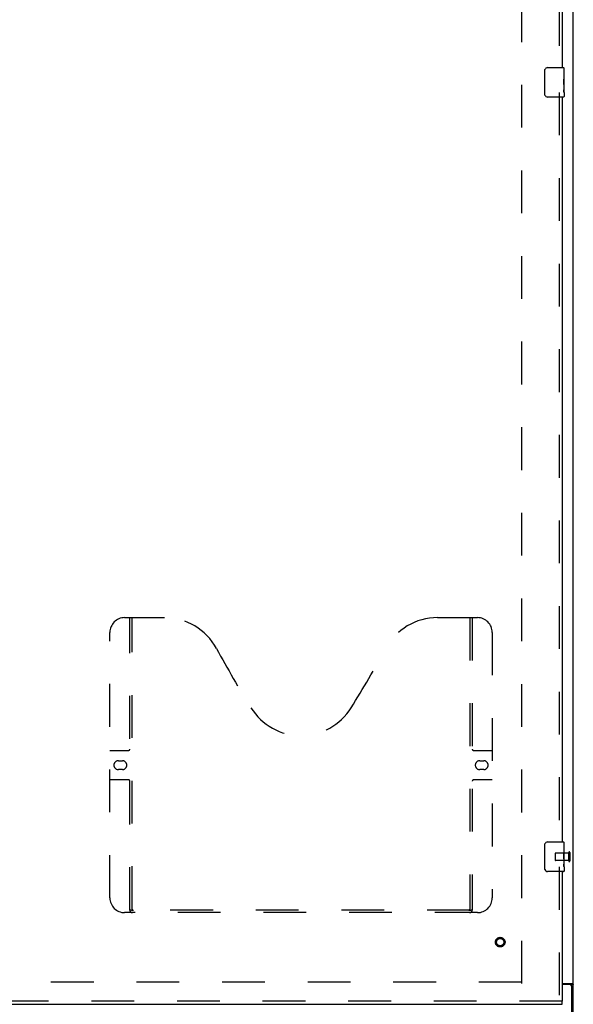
# Model space of a CAD drawing. Header units: inches. Extents: x 0 to 264, y 0 to 171.
# Tile 11 of 21: x 104 to 123, y 57 to 90. Entities that reach past the tile are written whole.
import ezdxf

# ---------------------------------------------------------------- set-up
doc = ezdxf.new("R2010")
doc.units = ezdxf.units.IN
doc.header["$LTSCALE"] = 14.508621
doc.header["$MEASUREMENT"] = 0
doc.linetypes.add('HIDDEN', pattern=[0.2, 0.1, -0.1])
doc.layers.get('0').update_dxf_attribs({"linetype": 'CONTINUOUS'})
doc.layers.add('DEFAULT_2', color=8, linetype='HIDDEN')
doc.layers.add('MASTER_DOOR_ASSEMBLY', color=7, linetype='CONTINUOUS')

msp = doc.modelspace()

# ---------------------------------------------------------------- linework, layer by layer
at = {"color": 3, "linetype": 'Continuous'}
for p, q in [((122.898, 50.256), (122.898, 122.048)), ((122.523, 57.6), (122.857, 57.6)), ((122.786, 57.569), (122.523, 57.569)), ((122.846, 50.152), (122.846, 57.509))]:
    msp.add_line(p, q, dxfattribs=at)
at = {"color": 7, "linetype": 'Continuous'}
msp.add_line((122.794, 57.569), (122.898, 57.569), dxfattribs=at)
for points in [[(122.775, 57.6), (122.775, 57.599), (122.775, 57.597), (122.775, 57.596), (122.775, 57.594), (122.775, 57.593), (122.776, 57.591), (122.777, 57.589), (122.778, 57.588), (122.779, 57.586), (122.781, 57.585), (122.782, 57.584), (122.784, 57.583)], [(122.784, 57.583), (122.787, 57.58), (122.788, 57.579), (122.789, 57.577), (122.791, 57.576), (122.792, 57.575), (122.793, 57.573)], [(122.793, 57.573), (122.793, 57.572), (122.793, 57.571), (122.794, 57.569)]]:
    msp.add_lwpolyline(points, dxfattribs=at)
at = {"color": 3, "linetype": 'Continuous'}
for points in [[(122.857, 57.6), (122.859, 57.598), (122.861, 57.597), (122.863, 57.595), (122.866, 57.594), (122.869, 57.592), (122.872, 57.591), (122.878, 57.588)], [(122.878, 57.588), (122.881, 57.586), (122.883, 57.585), (122.886, 57.583), (122.888, 57.582), (122.891, 57.58), (122.893, 57.578), (122.894, 57.577), (122.896, 57.575), (122.897, 57.573), (122.897, 57.572), (122.897, 57.57), (122.898, 57.569)]]:
    msp.add_lwpolyline(points, dxfattribs=at)
msp.add_arc((122.786, 57.509), 0.06, 0, 90, dxfattribs=at)
at = {"layer": 'DEFAULT_2', "color": 8, "linetype": 'HIDDEN'}
for p, q in [((121.148, 57.6), (121.148, 118.704)), ((122.283, 62.016), (122.283, 61.788)), ((122.74, 62.026), (122.293, 62.026)), ((122.74, 61.778), (122.293, 61.778)), ((122.74, 62.044), (122.74, 61.76)), ((122.783, 62.044), (122.783, 61.76)), ((121.148, 57.652), (52.648, 57.652))]:
    msp.add_line(p, q, dxfattribs=at)
for centre, radius, start, end in [((122.293, 62.016), 0.01, 90, 180), ((122.293, 61.788), 0.01, 180, 270), ((122.762, 62.044), 0.0215, 0, 180), ((122.762, 61.76), 0.0215, 180, 360)]:
    msp.add_arc(centre, radius, start, end, dxfattribs=at)
at = {"layer": 'MASTER_DOOR_ASSEMBLY', "color": 8, "linetype": 'HIDDEN'}
for p, q in [((122.419, 114.057), (122.419, 88.497)), ((122.419, 87.807), (122.419, 62.247)), ((107.689, 70.006), (109.044, 70.006)), ((107.864, 60.096), (107.864, 70.006)), ((107.944, 60.126), (107.944, 70.006)), ((118.294, 70.006), (119.649, 70.006)), ((119.394, 70.006), (119.394, 60.126)), ((119.474, 70.006), (119.474, 60.096)), ((107.189, 60.506), (107.189, 69.506)), ((120.149, 69.506), (120.149, 60.506)), ((107.189, 65.506), (107.824, 65.506)), ((119.514, 65.506), (120.149, 65.506)), ((107.475, 65.156), (107.612, 65.156)), ((119.725, 65.156), (119.862, 65.156)), ((107.612, 64.856), (107.475, 64.856)), ((119.862, 64.856), (119.725, 64.856)), ((107.824, 64.506), (107.189, 64.506)), ((120.149, 64.506), (119.514, 64.506)), ((122.419, 61.557), (122.419, 57.006)), ((119.39, 60.086), (107.947, 60.086)), ((119.649, 60.006), (107.689, 60.006)), ((122.523, 57.006), (86.991, 57.006))]:
    msp.add_line(p, q, dxfattribs=at)
at = {"layer": 'MASTER_DOOR_ASSEMBLY', "color": 3, "linetype": 'Continuous'}
for p, q in [((122.523, 113.902), (122.523, 88.652)), ((122.523, 87.652), (122.523, 62.402)), ((122.523, 61.402), (122.523, 57.006)), ((86.991, 56.902), (122.523, 56.902))]:
    msp.add_line(p, q, dxfattribs=at)
at = {"layer": 'MASTER_DOOR_ASSEMBLY', "color": 7, "linetype": 'Continuous'}
for p, q in [((121.928, 87.752), (121.928, 88.552)), ((122.028, 88.652), (122.568, 88.652)), ((122.583, 88.498), (122.576, 88.498)), ((122.576, 88.498), (122.576, 88.267)), ((122.583, 88.073), (122.583, 88.637)), ((122.583, 88.33), (122.576, 88.33)), ((122.583, 88.267), (122.576, 88.267)), ((122.583, 88.231), (122.577, 88.231)), ((122.583, 88.037), (122.576, 88.037)), ((122.576, 88.037), (122.576, 87.9)), ((122.577, 87.869), (122.583, 87.869)), ((122.581, 88.099), (122.583, 88.099)), ((122.583, 87.813), (122.583, 88.07)), ((122.583, 87.812), (122.583, 87.667)), ((122.568, 87.652), (122.028, 87.652)), ((121.928, 61.502), (121.928, 62.302)), ((122.028, 62.402), (122.568, 62.402)), ((122.583, 62.248), (122.576, 62.248)), ((122.576, 62.248), (122.576, 62.017)), ((122.583, 61.823), (122.583, 62.387)), ((122.583, 62.08), (122.576, 62.08)), ((122.583, 62.017), (122.576, 62.017)), ((122.583, 61.787), (122.576, 61.787)), ((122.576, 61.787), (122.576, 61.65)), ((122.583, 61.981), (122.577, 61.981)), ((122.581, 61.849), (122.583, 61.849)), ((122.583, 61.563), (122.583, 61.82)), ((122.577, 61.619), (122.583, 61.619)), ((122.583, 61.562), (122.583, 61.417)), ((122.568, 61.402), (122.028, 61.402)), ((122.523, 56.902), (122.523, 57.006))]:
    msp.add_line(p, q, dxfattribs=at)
for points in [[(121.928, 88.552), (121.928, 88.558), (121.928, 88.564), (121.929, 88.57), (121.931, 88.576), (121.932, 88.582), (121.934, 88.588)], [(122.581, 88.097), (122.578, 88.131), (122.577, 88.143), (122.577, 88.156), (122.576, 88.168), (122.576, 88.181), (122.576, 88.194), (122.576, 88.207), (122.576, 88.219), (122.577, 88.232), (122.577, 88.244), (122.578, 88.256)], [(122.577, 87.864), (122.577, 87.873), (122.576, 87.882), (122.576, 87.891), (122.576, 87.9)], [(122.58, 87.839), (122.579, 87.847), (122.578, 87.855), (122.577, 87.864)], [(122.583, 87.812), (122.582, 87.816), (122.582, 87.821), (122.581, 87.826), (122.58, 87.839)], [(122.583, 88.07), (122.582, 88.078), (122.582, 88.087), (122.581, 88.097)], [(121.934, 87.716), (121.932, 87.721), (121.931, 87.727), (121.929, 87.733), (121.928, 87.739), (121.928, 87.746), (121.928, 87.752)], [(121.928, 62.302), (121.928, 62.308), (121.928, 62.314), (121.929, 62.32), (121.931, 62.326), (121.932, 62.332), (121.934, 62.338)], [(122.581, 61.847), (122.578, 61.881), (122.577, 61.893), (122.577, 61.906), (122.576, 61.918), (122.576, 61.931), (122.576, 61.944), (122.576, 61.957), (122.576, 61.969), (122.577, 61.982), (122.577, 61.994), (122.578, 62.006)], [(122.583, 61.82), (122.582, 61.828), (122.582, 61.837), (122.581, 61.847)], [(121.934, 61.466), (121.932, 61.471), (121.931, 61.477), (121.929, 61.483), (121.928, 61.489), (121.928, 61.496), (121.928, 61.502)], [(122.577, 61.614), (122.577, 61.623), (122.576, 61.632), (122.576, 61.641), (122.576, 61.65)], [(122.58, 61.589), (122.579, 61.597), (122.578, 61.605), (122.577, 61.614)], [(122.583, 61.562), (122.582, 61.566), (122.582, 61.571), (122.581, 61.576), (122.58, 61.589)]]:
    msp.add_lwpolyline(points, dxfattribs=at)
at = {"layer": 'MASTER_DOOR_ASSEMBLY', "color": 8, "linetype": 'HIDDEN'}
for points in [[(107.854, 60.126), (107.87, 60.115), (107.886, 60.106), (107.901, 60.097), (107.917, 60.091), (107.932, 60.087), (107.947, 60.086)], [(119.39, 60.086), (119.405, 60.087), (119.42, 60.091), (119.436, 60.097), (119.451, 60.106), (119.467, 60.115), (119.484, 60.126)]]:
    msp.add_lwpolyline(points, dxfattribs=at)
for radius in [0.164, 0.124]:
    msp.add_circle((120.419, 59.006), radius, dxfattribs=at)
at = {"layer": 'MASTER_DOOR_ASSEMBLY', "color": 7, "linetype": 'Continuous'}
for centre, radius, start, end in [((122.028, 88.552), 0.1, 90, 158.7946), ((122.568, 88.637), 0.015, 0, 90), ((122.028, 87.752), 0.1, 201.1999, 270), ((122.568, 87.667), 0.015, 270, 360), ((122.028, 62.302), 0.1, 90, 158.7946), ((122.568, 62.387), 0.015, 0, 90), ((122.028, 61.502), 0.1, 201.1999, 270), ((122.568, 61.417), 0.015, 270, 360)]:
    msp.add_arc(centre, radius, start, end, dxfattribs=at)
at = {"layer": 'MASTER_DOOR_ASSEMBLY', "color": 8, "linetype": 'HIDDEN'}
for centre, radius, start, end in [((107.689, 69.506), 0.5, 90, 180), ((109.044, 68.006), 2, 28.4813, 90), ((118.294, 68.006), 2, 90, 151.5187), ((119.649, 69.506), 0.5, 0, 90), ((145.352, 87.704), 39.307, 208.4813, 211.8705), ((81.986, 87.704), 39.307, 328.1295, 331.5187), ((113.669, 68.006), 2, 211.8705, 328.1295), ((107.824, 65.546), 0.04, 270, 360), ((119.514, 65.546), 0.04, 180, 270), ((107.475, 65.006), 0.15, 90, 270), ((107.612, 65.006), 0.15, 270, 90), ((119.725, 65.006), 0.15, 90, 270), ((119.862, 65.006), 0.15, 270, 90), ((107.824, 64.466), 0.04, 0, 90), ((119.514, 64.466), 0.04, 90, 180), ((107.689, 60.506), 0.5, 180, 270), ((119.649, 60.506), 0.5, 270, 360), ((107.954, 60.096), 0.09, 180, 270), ((107.984, 60.126), 0.04, 180, 270), ((119.354, 60.126), 0.04, 270, 360), ((119.384, 60.096), 0.09, 270, 360)]:
    msp.add_arc(centre, radius, start, end, dxfattribs=at)
at = {"layer": 'MASTER_DOOR_ASSEMBLY', "color": 7, "linetype": 'Continuous'}
for centre in [(122.32, 88.236), (122.32, 61.986)]:
    msp.add_ellipse(centre, major_axis=(0.263, 0), ratio=0.432808, start_param=0, end_param=0.179988, dxfattribs=at)

doc.saveas('drawing.dxf')
